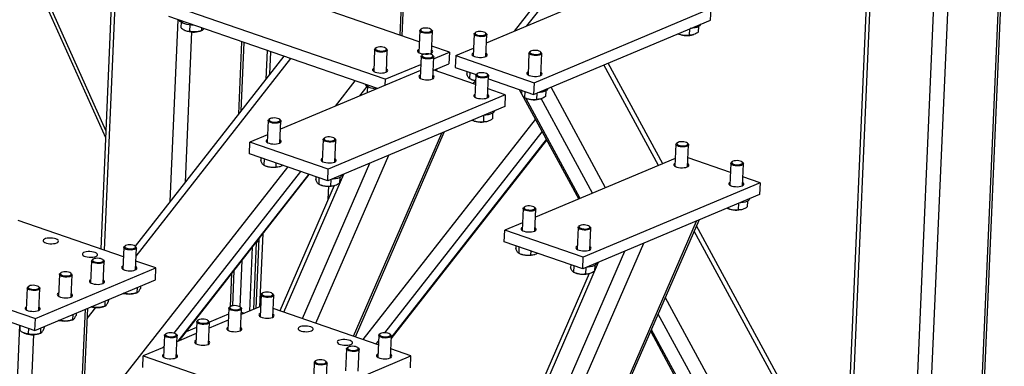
# Model space of a CAD drawing. Header units: millimetres. Extents: x 5 to 589, y 5 to 415.
# Tile 20 of 57: x 309 to 352, y 58 to 73. Entities that reach past the tile are written whole.
import ezdxf

# ---------------------------------------------------------------- set-up
doc = ezdxf.new("R2010")
doc.units = ezdxf.units.MM
doc.layers.add('TRAIT-FORT', color=4, linetype='Continuous', lineweight=25)

msp = doc.modelspace()

# ---------------------------------------------------------------- linework, layer by layer
at = {"layer": 'TRAIT-FORT', "color": 4, "linetype": 'Continuous', "lineweight": 25}
for p, q in [((313.343, 83.757), (312.454, 63.275)), ((312.619, 63.218), (313.509, 83.699)), ((325.565, 72.638), (325.953, 81.564)), ((325.66, 72.605), (326.051, 81.605)), ((307.922, 78.742), (312.665, 68.153)), ((312.679, 68.463), (308.05, 78.796)), ((346.137, 77.822), (345.127, 54.571)), ((345.292, 54.514), (346.302, 77.765)), ((334.207, 77.492), (330.552, 72.818)), ((331.111, 73.053), (334.503, 77.39)), ((350.202, 38.049), (351.917, 77.521)), ((350.303, 38.148), (352.015, 77.563)), ((348.039, 53.565), (349.049, 76.816)), ((347.949, 37.101), (349.656, 76.403)), ((326.399, 72.35), (318.792, 74.978)), ((329.342, 72.309), (335.464, 74.885)), ((324.909, 70.706), (315.467, 73.969)), ((331.432, 70.557), (339.177, 73.816)), ((339.154, 73.301), (339.177, 73.816)), ((324.571, 70.301), (315.444, 73.454)), ((315.5, 65.348), (315.846, 73.315)), ((331.41, 70.042), (339.154, 73.301)), ((315.974, 73.214), (315.963, 72.97)), ((316.149, 72.85), (316.166, 72.842)), ((316.351, 73.09), (316.338, 72.808)), ((316.873, 72.96), (316.868, 72.836)), ((326.483, 72.908), (326.446, 72.879)), ((326.953, 72.857), (326.919, 72.889)), ((338.233, 72.914), (338.221, 72.642)), ((338.626, 73.015), (338.616, 72.768)), ((316.162, 66.195), (316.448, 72.78)), ((316.805, 72.815), (316.875, 72.838)), ((326.42, 72.838), (326.379, 71.879)), ((326.934, 71.855), (326.975, 72.814)), ((328.803, 72.69), (328.761, 71.73)), ((328.865, 72.759), (328.828, 72.731)), ((329.336, 72.709), (329.302, 72.74)), ((329.316, 71.706), (329.358, 72.665)), ((337.734, 72.704), (337.766, 72.69)), ((338.406, 72.662), (338.423, 72.668)), ((318.504, 69.19), (318.641, 72.35)), ((318.606, 69.32), (318.736, 72.317)), ((324.449, 72.009), (324.407, 71.049)), ((324.511, 72.078), (324.475, 72.05)), ((324.982, 72.028), (324.948, 72.059)), ((327.725, 71.891), (326.947, 72.16)), ((327.998, 71.743), (328.776, 72.07)), ((320.479, 71.715), (313.967, 63.388)), ((314.004, 62.956), (320.774, 71.613)), ((319.743, 71.969), (319.688, 70.704)), ((319.866, 70.932), (319.909, 71.912)), ((324.962, 71.025), (325.004, 71.984)), ((326.479, 71.712), (326.438, 70.753)), ((326.542, 71.781), (326.505, 71.753)), ((327.012, 71.731), (326.978, 71.763)), ((326.993, 70.729), (327.034, 71.688)), ((327.03, 71.599), (327.725, 71.891)), ((327.725, 71.891), (327.703, 71.377)), ((327.998, 71.743), (327.976, 71.229)), ((327.998, 71.743), (331.432, 70.557)), ((331.206, 71.859), (331.165, 70.9)), ((331.269, 71.929), (331.232, 71.9)), ((331.739, 71.878), (331.705, 71.91)), ((331.72, 70.876), (331.761, 71.835)), ((324.909, 70.706), (326.464, 71.361)), ((327.047, 71.101), (327.703, 71.377)), ((327.153, 71.146), (327.15, 71.065)), ((327.976, 71.229), (328.896, 70.911)), ((336.878, 66.928), (334.487, 71.337)), ((337.063, 67.006), (334.672, 71.415)), ((326.452, 71.093), (320.33, 68.516)), ((324.909, 70.706), (324.898, 70.438)), ((328.865, 70.473), (327.009, 71.114)), ((328.484, 71.053), (328.479, 70.939)), ((328.618, 71.007), (328.606, 70.735)), ((328.607, 70.735), (328.674, 70.706)), ((328.883, 70.881), (328.841, 69.922)), ((328.945, 70.951), (328.908, 70.922)), ((329.416, 70.9), (329.382, 70.932)), ((329.396, 69.898), (329.438, 70.857)), ((329.432, 70.726), (331.41, 70.042)), ((322.731, 69.526), (323.599, 70.637)), ((323.805, 69.978), (324.128, 70.392)), ((324.129, 70.397), (324.118, 70.152)), ((328.861, 70.655), (328.749, 70.513)), ((330.165, 70.024), (329.413, 70.283)), ((331.432, 70.557), (331.41, 70.042)), ((334.561, 65.953), (332.17, 70.362)), ((330.165, 70.024), (322.42, 66.764)), ((324.118, 70.152), (324.156, 70.126)), ((330.165, 70.024), (330.143, 69.509)), ((330.778, 70.261), (333.383, 65.457)), ((330.887, 70.214), (330.881, 70.225)), ((330.887, 70.223), (330.882, 70.109)), ((331.022, 70.176), (331.01, 69.905)), ((331.01, 69.905), (331.078, 69.875)), ((333.451, 65.486), (331.069, 69.88)), ((331.544, 70.099), (331.533, 69.827)), ((331.717, 69.848), (331.734, 69.853)), ((333.991, 65.713), (331.743, 69.859)), ((331.938, 70.2), (331.927, 69.954)), ((330.143, 69.509), (322.398, 66.25)), ((329.221, 69.121), (329.209, 68.85)), ((329.615, 69.222), (329.604, 68.976)), ((319.791, 68.897), (319.749, 67.938)), ((319.853, 68.967), (319.817, 68.938)), ((320.324, 68.916), (320.29, 68.948)), ((320.304, 67.914), (320.346, 68.873)), ((323.948, 59.304), (331.49, 68.948)), ((328.723, 68.912), (328.755, 68.898)), ((329.394, 68.87), (329.411, 68.876)), ((319.764, 68.278), (318.987, 67.951)), ((322.257, 68.136), (322.22, 68.108)), ((322.728, 68.086), (322.693, 68.117)), ((323.528, 59.449), (327.385, 68.349)), ((323.606, 59.422), (327.495, 68.395)), ((324.899, 59.599), (331.785, 68.404)), ((318.964, 67.436), (318.987, 67.951)), ((322.42, 66.764), (318.987, 67.951)), ((322.195, 68.067), (322.153, 67.108)), ((322.708, 67.083), (322.75, 68.043)), ((325.174, 59.335), (331.982, 68.04)), ((325.176, 59.379), (331.968, 68.065)), ((337.639, 67.856), (337.597, 66.897)), ((337.701, 67.926), (337.664, 67.897)), ((338.172, 67.875), (338.138, 67.907)), ((338.152, 66.873), (338.194, 67.832)), ((322.398, 66.25), (318.964, 67.436)), ((319.472, 67.261), (319.467, 67.147)), ((321.881, 60.018), (325.068, 67.374)), ((340.025, 66.617), (338.169, 67.258)), ((311.654, 55.361), (320.643, 66.856)), ((319.606, 67.214), (319.595, 66.943)), ((319.595, 66.943), (319.663, 66.913)), ((320.125, 67.035), (320.117, 66.865)), ((320.302, 66.886), (320.319, 66.891)), ((321.293, 60.221), (324.242, 67.026)), ((337.612, 67.237), (331.49, 64.661)), ((340.042, 67.026), (340.001, 66.067)), ((340.105, 67.096), (340.068, 67.067)), ((340.576, 67.045), (340.541, 67.077)), ((340.556, 66.043), (340.598, 67.002)), ((315.672, 59.577), (321.21, 66.66)), ((315.848, 59.229), (321.564, 66.538)), ((315.897, 59.25), (321.589, 66.529)), ((320.478, 60.503), (323.095, 66.543)), ((321.876, 66.43), (321.871, 66.316)), ((322.01, 66.384), (321.998, 66.112)), ((322.398, 66.25), (322.42, 66.764)), ((322.926, 66.407), (322.916, 66.161)), ((341.324, 66.168), (340.573, 66.428)), ((322.676, 66.046), (320.3, 60.564)), ((321.998, 66.112), (322.066, 66.083)), ((322.416, 65.446), (322.441, 66.018)), ((322.533, 66.306), (322.521, 66.035)), ((322.705, 66.055), (322.723, 66.061)), ((341.324, 66.168), (333.58, 62.909)), ((341.324, 66.168), (341.302, 65.654)), ((341.302, 65.654), (333.558, 62.394)), ((331.013, 65.111), (330.976, 65.083)), ((331.484, 65.061), (331.449, 65.092)), ((340.381, 65.266), (340.369, 64.994)), ((340.774, 65.367), (340.764, 65.12)), ((330.951, 65.042), (330.909, 64.082)), ((331.464, 64.058), (331.506, 65.017)), ((339.882, 65.056), (339.914, 65.042)), ((340.553, 65.014), (340.571, 65.02)), ((313.447, 62.932), (308.845, 64.522)), ((322.723, 27.775), (338.654, 64.539)), ((322.733, 28.005), (338.545, 64.493)), ((330.924, 64.422), (330.146, 64.095)), ((333.417, 64.281), (333.38, 64.252)), ((333.887, 64.23), (333.853, 64.262)), ((346.333, 49.91), (338.541, 64.279)), ((319.423, 60.734), (319.562, 63.937)), ((330.124, 63.581), (330.146, 64.095)), ((333.58, 62.909), (330.146, 64.095)), ((333.354, 64.211), (333.312, 63.252)), ((333.867, 63.228), (333.909, 64.187)), ((346.46, 49.257), (338.441, 64.046)), ((313.527, 63.41), (313.491, 63.382)), ((313.998, 63.359), (313.964, 63.391)), ((319.267, 63.559), (319.139, 60.614)), ((319.384, 63.709), (319.252, 60.662)), ((319.267, 63.559), (319.38, 63.607)), ((322.944, 32.864), (336.228, 63.518)), ((333.558, 62.394), (330.124, 63.581)), ((330.632, 63.405), (330.627, 63.291)), ((313.465, 63.34), (313.423, 62.381)), ((313.978, 62.357), (314.02, 63.316)), ((318.98, 60.547), (319.101, 63.348)), ((322.873, 34.258), (335.402, 63.17)), ((330.766, 63.359), (330.754, 63.087)), ((330.754, 63.087), (330.822, 63.058)), ((331.284, 63.18), (331.277, 63.01)), ((331.461, 63.03), (331.479, 63.036)), ((312.057, 62.748), (312.015, 61.789)), ((312.119, 62.818), (312.083, 62.789)), ((312.59, 62.767), (312.556, 62.799)), ((312.57, 61.765), (312.612, 62.724)), ((314.876, 62.438), (313.995, 62.742)), ((318.64, 62.758), (318.552, 60.733)), ((322.079, 34.589), (334.255, 62.688)), ((333.035, 62.575), (333.03, 62.461)), ((333.17, 62.528), (333.158, 62.257)), ((333.558, 62.394), (333.58, 62.909)), ((334.086, 62.552), (334.075, 62.306)), ((303.157, 62.44), (309.595, 60.216)), ((309.595, 60.216), (314.876, 62.438)), ((310.649, 62.155), (310.607, 61.196)), ((310.711, 62.225), (310.674, 62.196)), ((311.182, 62.174), (311.148, 62.206)), ((311.162, 61.172), (311.204, 62.131)), ((314.853, 61.924), (314.876, 62.438)), ((318.137, 60.748), (318.2, 62.195)), ((318.235, 60.779), (318.302, 62.326)), ((333.836, 62.191), (322.101, 35.112)), ((333.158, 62.257), (333.226, 62.228)), ((333.692, 62.451), (333.68, 62.179)), ((333.865, 62.2), (333.882, 62.205)), ((303.135, 61.926), (309.573, 59.701)), ((309.573, 59.701), (314.853, 61.924)), ((314.198, 61.648), (314.193, 61.541)), ((309.241, 61.563), (309.199, 60.604)), ((309.303, 61.632), (309.266, 61.604)), ((309.774, 61.582), (309.74, 61.613)), ((309.754, 60.579), (309.796, 61.539)), ((313.509, 61.322), (313.44, 61.329)), ((313.511, 61.359), (313.509, 61.322)), ((313.976, 61.329), (314.046, 61.352)), ((314.049, 61.585), (314.039, 61.35)), ((319.474, 61.264), (319.432, 60.305)), ((319.536, 61.334), (319.5, 61.305)), ((320.007, 61.283), (319.973, 61.315)), ((319.987, 60.281), (320.029, 61.24)), ((312.641, 60.993), (312.631, 60.757)), ((312.79, 61.055), (312.785, 60.948)), ((346.249, 44.398), (337.177, 61.129)), ((310.072, 21.16), (311.787, 60.633)), ((310.173, 21.26), (311.885, 60.674)), ((311.233, 60.4), (311.223, 60.165)), ((311.382, 60.463), (311.377, 60.355)), ((311.865, 60.22), (312.241, 60.7)), ((312.101, 60.729), (312.032, 60.736)), ((312.103, 60.766), (312.101, 60.729)), ((312.568, 60.736), (312.638, 60.76)), ((318.055, 60.418), (317.212, 60.063)), ((318.066, 60.672), (318.024, 59.713)), ((318.128, 60.741), (318.092, 60.713)), ((318.599, 60.691), (318.565, 60.723)), ((318.579, 59.689), (318.621, 60.648)), ((319.452, 60.746), (318.61, 60.391)), ((318.745, 60.448), (318.614, 60.493)), ((324.607, 59.076), (320.004, 60.666)), ((345.875, 43.797), (336.865, 60.411)), ((307.194, 20.212), (308.919, 59.927)), ((308.919, 59.927), (308.91, 59.707)), ((309.573, 59.701), (309.595, 60.216)), ((310.693, 60.137), (310.624, 60.144)), ((310.695, 60.174), (310.693, 60.137)), ((311.16, 60.144), (311.23, 60.167)), ((316.658, 60.079), (316.616, 59.12)), ((316.72, 60.149), (316.683, 60.12)), ((317.191, 60.098), (317.157, 60.13)), ((317.171, 59.096), (317.213, 60.055)), ((318.043, 60.153), (317.202, 59.799)), ((307.819, 20.212), (309.526, 59.515)), ((309.096, 59.586), (309.112, 59.579)), ((309.296, 59.797), (309.285, 59.544)), ((309.752, 59.551), (309.822, 59.575)), ((309.825, 59.807), (309.815, 59.572)), ((309.974, 59.87), (309.969, 59.763)), ((315.25, 59.487), (315.208, 58.528)), ((315.312, 59.556), (315.275, 59.528)), ((315.783, 59.506), (315.749, 59.537)), ((316.635, 59.56), (315.794, 59.206)), ((316.647, 59.825), (316.2, 59.637)), ((324.687, 59.555), (324.65, 59.526)), ((325.158, 59.504), (325.124, 59.536)), ((336.534, 59.646), (344.875, 44.264)), ((345.059, 44.079), (336.571, 59.732)), ((315.763, 58.503), (315.805, 59.463)), ((315.929, 59.263), (315.912, 59.269)), ((324.515, 59.108), (324.614, 59.233)), ((324.625, 59.485), (324.583, 58.526)), ((325.138, 58.502), (325.18, 59.461)), ((315.227, 58.968), (314.317, 58.585)), ((315.179, 58.948), (315.229, 59.011)), ((323.217, 58.892), (323.175, 57.933)), ((323.279, 58.962), (323.242, 58.933)), ((323.75, 58.911), (323.715, 58.943)), ((323.73, 57.909), (323.772, 58.868)), ((326.035, 58.583), (325.155, 58.887)), ((314.294, 58.07), (314.317, 58.585)), ((314.317, 58.585), (320.755, 56.36)), ((320.755, 56.36), (326.035, 58.583)), ((321.808, 58.3), (321.767, 57.341)), ((321.871, 58.369), (321.834, 58.341)), ((322.342, 58.319), (322.307, 58.35)), ((322.322, 57.317), (322.364, 58.276)), ((326.013, 58.068), (326.035, 58.583))]:
    msp.add_line(p, q, dxfattribs=at)
at = {"layer": 'TRAIT-FORT', "color": 4, "linetype": 'Continuous', "lineweight": 25, "flags": 128}
for points in [[(316.329, 73.094), (316.228, 73.113), (316.135, 73.138), (316.054, 73.169), (315.988, 73.204), (315.939, 73.243), (315.908, 73.283), (315.902, 73.296)], [(316.538, 73.076), (316.436, 73.081), (316.329, 73.094)], [(326.497, 72.762), (326.453, 72.786), (326.427, 72.814), (326.421, 72.843), (326.436, 72.87), (326.446, 72.879)], [(326.526, 72.807), (326.583, 72.788), (326.649, 72.776), (326.72, 72.772), (326.789, 72.776), (326.85, 72.787), (326.898, 72.805), (326.928, 72.828), (326.938, 72.854), (326.927, 72.881), (326.895, 72.906), (326.846, 72.927), (326.784, 72.943), (326.714, 72.951), (326.644, 72.951), (326.578, 72.944), (326.522, 72.929), (326.483, 72.908), (326.463, 72.883), (326.464, 72.857), (326.486, 72.83), (326.526, 72.807)], [(326.953, 72.857), (326.959, 72.852), (326.975, 72.824), (326.97, 72.796), (326.945, 72.77), (326.902, 72.748), (326.844, 72.732), (326.775, 72.723), (326.7, 72.722), (326.625, 72.728), (326.556, 72.742), (326.497, 72.762)], [(338.716, 73.117), (338.705, 73.086), (338.673, 73.047), (338.623, 73.013), (338.556, 72.982), (338.476, 72.958), (338.383, 72.939), (338.281, 72.928), (338.264, 72.927)], [(329.336, 72.709), (329.355, 72.682), (329.355, 72.654), (329.336, 72.627), (329.297, 72.604), (329.242, 72.587), (329.175, 72.576), (329.102, 72.573), (329.026, 72.577), (328.955, 72.589), (328.893, 72.608), (328.844, 72.631), (328.814, 72.658), (328.803, 72.687), (328.812, 72.715), (328.828, 72.731)], [(328.917, 72.785), (328.874, 72.765), (328.848, 72.741), (328.844, 72.715), (328.861, 72.688), (328.897, 72.664), (328.95, 72.644), (329.014, 72.63), (329.085, 72.624), (329.155, 72.625), (329.219, 72.635), (329.27, 72.651), (329.305, 72.673), (329.32, 72.699), (329.314, 72.726), (329.287, 72.752), (329.242, 72.774), (329.183, 72.791), (329.114, 72.801), (329.043, 72.803), (328.976, 72.798), (328.917, 72.785)], [(324.525, 71.932), (324.481, 71.957), (324.455, 71.985), (324.449, 72.013), (324.464, 72.04), (324.475, 72.05)], [(324.555, 71.977), (324.611, 71.959), (324.678, 71.947), (324.749, 71.942), (324.818, 71.946), (324.879, 71.957), (324.927, 71.976), (324.957, 71.999), (324.967, 72.025), (324.955, 72.052), (324.924, 72.077), (324.875, 72.098), (324.813, 72.113), (324.743, 72.122), (324.672, 72.122), (324.606, 72.114), (324.551, 72.099), (324.512, 72.079), (324.492, 72.054), (324.493, 72.027), (324.514, 72.001), (324.555, 71.977)], [(324.982, 72.028), (324.987, 72.023), (325.003, 71.994), (324.999, 71.966), (324.974, 71.94), (324.931, 71.918), (324.873, 71.902), (324.804, 71.893), (324.729, 71.892), (324.654, 71.899), (324.584, 71.912), (324.525, 71.932)], [(326.385, 72.017), (326.349, 71.993), (326.329, 71.964), (326.329, 71.932), (326.35, 71.901), (326.391, 71.872), (326.448, 71.847)], [(326.448, 71.847), (326.519, 71.828), (326.598, 71.815), (326.682, 71.81), (326.763, 71.813), (326.839, 71.824), (326.903, 71.842), (326.952, 71.865), (326.982, 71.893), (326.992, 71.924), (326.981, 71.956), (326.95, 71.986), (326.94, 71.993)], [(326.948, 71.617), (326.887, 71.603), (326.816, 71.596), (326.74, 71.596), (326.666, 71.605), (326.599, 71.62), (326.543, 71.641), (326.503, 71.667), (326.482, 71.695), (326.482, 71.723), (326.501, 71.75), (326.505, 71.753)], [(326.923, 71.665), (326.967, 71.684), (326.992, 71.708), (326.996, 71.735), (326.98, 71.761), (326.943, 71.786), (326.89, 71.806), (326.826, 71.819), (326.756, 71.826), (326.685, 71.824), (326.622, 71.814), (326.57, 71.798), (326.535, 71.776), (326.52, 71.75), (326.526, 71.723), (326.553, 71.698), (326.598, 71.675), (326.657, 71.658), (326.726, 71.648), (326.797, 71.646), (326.865, 71.651), (326.923, 71.665)], [(327.012, 71.731), (327.023, 71.719), (327.034, 71.69), (327.025, 71.662), (326.995, 71.637), (326.948, 71.617)], [(328.767, 71.869), (328.74, 71.851), (328.714, 71.823), (328.709, 71.791), (328.725, 71.76), (328.761, 71.73), (328.815, 71.704), (328.882, 71.683), (328.96, 71.669), (329.043, 71.662), (329.126, 71.663), (329.203, 71.672), (329.271, 71.688), (329.323, 71.71), (329.359, 71.737), (329.374, 71.768), (329.368, 71.799), (329.342, 71.83), (329.322, 71.844)], [(331.739, 71.878), (331.758, 71.852), (331.759, 71.824), (331.739, 71.797), (331.701, 71.774), (331.646, 71.756), (331.579, 71.746), (331.505, 71.742), (331.43, 71.747), (331.358, 71.759), (331.296, 71.777), (331.248, 71.801), (331.217, 71.828), (331.206, 71.857), (331.216, 71.884), (331.232, 71.9)], [(331.321, 71.954), (331.277, 71.935), (331.252, 71.911), (331.248, 71.884), (331.264, 71.858), (331.301, 71.833), (331.353, 71.813), (331.418, 71.8), (331.488, 71.793), (331.558, 71.795), (331.622, 71.804), (331.674, 71.821), (331.709, 71.843), (331.724, 71.869), (331.717, 71.895), (331.691, 71.921), (331.646, 71.944), (331.586, 71.961), (331.518, 71.971), (331.447, 71.973), (331.379, 71.967), (331.321, 71.954)], [(324.413, 71.188), (324.378, 71.164), (324.357, 71.134), (324.358, 71.103), (324.379, 71.071), (324.419, 71.042), (324.477, 71.018)], [(324.477, 71.018), (324.547, 70.998), (324.627, 70.986), (324.71, 70.981), (324.792, 70.984), (324.868, 70.994), (324.932, 71.012), (324.98, 71.036), (325.011, 71.064), (325.021, 71.095), (325.01, 71.126), (324.979, 71.156), (324.968, 71.163)], [(326.444, 70.891), (326.436, 70.887), (326.401, 70.86), (326.386, 70.829), (326.391, 70.798), (326.417, 70.767), (326.462, 70.739), (326.524, 70.715), (326.597, 70.698), (326.678, 70.687), (326.761, 70.684), (326.842, 70.689), (326.915, 70.701), (326.976, 70.721)], [(326.976, 70.721), (327.02, 70.746), (327.046, 70.775), (327.05, 70.806), (327.034, 70.837), (326.999, 70.867)], [(329.352, 70.787), (329.29, 70.772), (329.219, 70.765), (329.144, 70.766), (329.07, 70.774), (329.002, 70.789), (328.947, 70.811), (328.907, 70.836), (328.886, 70.864), (328.885, 70.893), (328.905, 70.92), (328.908, 70.922)], [(329.326, 70.834), (329.37, 70.854), (329.395, 70.878), (329.4, 70.904), (329.383, 70.931), (329.347, 70.955), (329.294, 70.975), (329.23, 70.989), (329.159, 70.995), (329.089, 70.993), (329.025, 70.984), (328.974, 70.967), (328.939, 70.945), (328.924, 70.92), (328.93, 70.893), (328.957, 70.867), (329.002, 70.845), (329.061, 70.828), (329.129, 70.818), (329.2, 70.815), (329.268, 70.821), (329.326, 70.834)], [(329.416, 70.9), (329.427, 70.888), (329.438, 70.86), (329.428, 70.832), (329.399, 70.807), (329.352, 70.787)], [(331.171, 71.038), (331.143, 71.021), (331.118, 70.992), (331.113, 70.961), (331.129, 70.93), (331.165, 70.9), (331.218, 70.874), (331.286, 70.853), (331.364, 70.839), (331.447, 70.832), (331.529, 70.833), (331.607, 70.842), (331.674, 70.858), (331.727, 70.88), (331.762, 70.907), (331.778, 70.937), (331.772, 70.969), (331.746, 71), (331.726, 71.014)], [(324.506, 70.273), (324.484, 70.276), (324.383, 70.295), (324.29, 70.321), (324.209, 70.351), (324.143, 70.387), (324.094, 70.425), (324.063, 70.466), (324.057, 70.479)], [(332.028, 70.302), (332.016, 70.271), (331.985, 70.233), (331.935, 70.198), (331.868, 70.168), (331.787, 70.143), (331.694, 70.125), (331.593, 70.113), (331.575, 70.112)], [(328.847, 70.06), (328.84, 70.056), (328.805, 70.029), (328.789, 69.999), (328.795, 69.967), (328.821, 69.937), (328.866, 69.909), (328.927, 69.885), (329, 69.867), (329.081, 69.857), (329.165, 69.854), (329.246, 69.858), (329.319, 69.871), (329.379, 69.89)], [(329.379, 69.89), (329.424, 69.915), (329.449, 69.944), (329.454, 69.975), (329.438, 70.007), (329.402, 70.036)], [(320.234, 68.85), (320.278, 68.869), (320.303, 68.893), (320.308, 68.92), (320.291, 68.947), (320.255, 68.971), (320.202, 68.991), (320.138, 69.005), (320.067, 69.011), (319.997, 69.009), (319.933, 69), (319.882, 68.983), (319.847, 68.961), (319.832, 68.936), (319.838, 68.909), (319.865, 68.883), (319.91, 68.861), (319.969, 68.844), (320.037, 68.833), (320.108, 68.831), (320.176, 68.837), (320.234, 68.85)], [(329.679, 69.274), (329.638, 69.237), (329.58, 69.204), (329.506, 69.177), (329.419, 69.155), (329.321, 69.14), (329.252, 69.134)], [(329.704, 69.325), (329.702, 69.313), (329.679, 69.274)], [(320.26, 68.802), (320.198, 68.788), (320.127, 68.781), (320.052, 68.782), (319.978, 68.79), (319.91, 68.805), (319.855, 68.826), (319.815, 68.852), (319.794, 68.88), (319.793, 68.909), (319.813, 68.935), (319.817, 68.938)], [(320.324, 68.916), (320.335, 68.904), (320.346, 68.876), (320.336, 68.848), (320.307, 68.823), (320.26, 68.802)], [(322.663, 67.972), (322.602, 67.958), (322.531, 67.95), (322.456, 67.951), (322.381, 67.959), (322.314, 67.975), (322.258, 67.996), (322.218, 68.022), (322.197, 68.05), (322.197, 68.078), (322.217, 68.105), (322.22, 68.108)], [(322.638, 68.019), (322.682, 68.039), (322.707, 68.063), (322.711, 68.09), (322.695, 68.116), (322.658, 68.14), (322.606, 68.16), (322.541, 68.174), (322.471, 68.18), (322.401, 68.179), (322.337, 68.169), (322.285, 68.153), (322.25, 68.131), (322.235, 68.105), (322.242, 68.078), (322.268, 68.053), (322.313, 68.03), (322.373, 68.013), (322.441, 68.003), (322.512, 68.001), (322.58, 68.006), (322.638, 68.019)], [(319.755, 68.076), (319.748, 68.072), (319.713, 68.045), (319.697, 68.015), (319.703, 67.983), (319.729, 67.952), (319.774, 67.924), (319.835, 67.901), (319.909, 67.883), (319.989, 67.872), (320.073, 67.869), (320.154, 67.874), (320.227, 67.887), (320.287, 67.906)], [(320.287, 67.906), (320.332, 67.931), (320.357, 67.96), (320.362, 67.991), (320.346, 68.022), (320.31, 68.052)], [(322.728, 68.086), (322.739, 68.074), (322.75, 68.045), (322.74, 68.017), (322.71, 67.992), (322.663, 67.972)], [(338.108, 67.762), (338.046, 67.747), (337.975, 67.74), (337.9, 67.741), (337.826, 67.749), (337.758, 67.764), (337.703, 67.786), (337.663, 67.811), (337.642, 67.839), (337.641, 67.868), (337.661, 67.894), (337.664, 67.897)], [(338.082, 67.809), (338.126, 67.829), (338.151, 67.853), (338.156, 67.879), (338.139, 67.906), (338.103, 67.93), (338.05, 67.95), (337.986, 67.964), (337.915, 67.97), (337.845, 67.968), (337.781, 67.959), (337.73, 67.942), (337.695, 67.92), (337.68, 67.895), (337.686, 67.868), (337.713, 67.842), (337.758, 67.82), (337.817, 67.803), (337.885, 67.793), (337.956, 67.79), (338.024, 67.796), (338.082, 67.809)], [(338.172, 67.875), (338.183, 67.863), (338.194, 67.835), (338.184, 67.807), (338.155, 67.782), (338.108, 67.762)], [(322.159, 67.246), (322.151, 67.242), (322.116, 67.215), (322.101, 67.184), (322.106, 67.153), (322.133, 67.122), (322.178, 67.094), (322.239, 67.07), (322.312, 67.052), (322.393, 67.042), (322.477, 67.039), (322.557, 67.044), (322.63, 67.056), (322.691, 67.076)], [(322.691, 67.076), (322.735, 67.1), (322.761, 67.129), (322.766, 67.161), (322.75, 67.192), (322.714, 67.222)], [(337.603, 67.035), (337.596, 67.031), (337.561, 67.004), (337.545, 66.974), (337.551, 66.942), (337.577, 66.912), (337.622, 66.884), (337.683, 66.86), (337.756, 66.842), (337.837, 66.831), (337.921, 66.828), (338.002, 66.833), (338.075, 66.846), (338.135, 66.865)], [(338.135, 66.865), (338.18, 66.89), (338.205, 66.919), (338.21, 66.95), (338.194, 66.982), (338.158, 67.011)], [(340.511, 66.931), (340.45, 66.917), (340.379, 66.91), (340.304, 66.91), (340.229, 66.919), (340.162, 66.934), (340.106, 66.955), (340.066, 66.981), (340.045, 67.009), (340.045, 67.037), (340.064, 67.064), (340.068, 67.067)], [(340.486, 66.979), (340.53, 66.998), (340.555, 67.022), (340.559, 67.049), (340.543, 67.075), (340.506, 67.1), (340.454, 67.12), (340.389, 67.133), (340.319, 67.14), (340.248, 67.138), (340.185, 67.128), (340.133, 67.112), (340.098, 67.09), (340.083, 67.064), (340.09, 67.037), (340.116, 67.012), (340.161, 66.989), (340.221, 66.972), (340.289, 66.962), (340.36, 66.96), (340.428, 66.966), (340.486, 66.979)], [(340.576, 67.045), (340.587, 67.033), (340.598, 67.004), (340.588, 66.977), (340.558, 66.952), (340.511, 66.931)], [(322.991, 66.459), (322.95, 66.422), (322.892, 66.39), (322.818, 66.362), (322.73, 66.341), (322.633, 66.326), (322.564, 66.32)], [(323.016, 66.51), (323.013, 66.498), (322.991, 66.459)], [(340.007, 66.205), (339.999, 66.201), (339.964, 66.174), (339.949, 66.143), (339.954, 66.112), (339.981, 66.081), (340.026, 66.053), (340.087, 66.029), (340.16, 66.012), (340.241, 66.001), (340.324, 65.998), (340.405, 66.003), (340.478, 66.015), (340.539, 66.035)], [(340.539, 66.035), (340.583, 66.06), (340.609, 66.089), (340.614, 66.12), (340.598, 66.151), (340.562, 66.181)], [(331.394, 64.994), (331.438, 65.014), (331.463, 65.038), (331.467, 65.064), (331.451, 65.091), (331.414, 65.115), (331.362, 65.135), (331.297, 65.149), (331.227, 65.155), (331.156, 65.154), (331.093, 65.144), (331.041, 65.128), (331.006, 65.106), (330.991, 65.08), (330.998, 65.053), (331.024, 65.027), (331.069, 65.005), (331.129, 64.988), (331.197, 64.978), (331.268, 64.976), (331.336, 64.981), (331.394, 64.994)], [(340.839, 65.418), (340.798, 65.381), (340.74, 65.349), (340.666, 65.321), (340.578, 65.3), (340.481, 65.285), (340.412, 65.279)], [(340.864, 65.469), (340.861, 65.458), (340.839, 65.418)], [(331.419, 64.947), (331.358, 64.932), (331.287, 64.925), (331.212, 64.926), (331.137, 64.934), (331.07, 64.95), (331.014, 64.971), (330.974, 64.997), (330.953, 65.025), (330.953, 65.053), (330.972, 65.08), (330.976, 65.083)], [(331.484, 65.061), (331.495, 65.049), (331.506, 65.02), (331.496, 64.992), (331.466, 64.967), (331.419, 64.947)], [(333.823, 64.116), (333.761, 64.102), (333.69, 64.095), (333.615, 64.096), (333.541, 64.104), (333.474, 64.119), (333.418, 64.141), (333.378, 64.166), (333.357, 64.194), (333.356, 64.223), (333.376, 64.249), (333.38, 64.252)], [(333.798, 64.164), (333.841, 64.183), (333.867, 64.208), (333.871, 64.234), (333.854, 64.261), (333.818, 64.285), (333.765, 64.305), (333.701, 64.319), (333.63, 64.325), (333.56, 64.323), (333.496, 64.314), (333.445, 64.297), (333.41, 64.275), (333.395, 64.25), (333.401, 64.223), (333.428, 64.197), (333.473, 64.175), (333.532, 64.158), (333.6, 64.147), (333.672, 64.145), (333.739, 64.151), (333.798, 64.164)], [(333.887, 64.23), (333.898, 64.218), (333.909, 64.19), (333.9, 64.162), (333.87, 64.137), (333.823, 64.116)], [(330.915, 64.221), (330.907, 64.217), (330.872, 64.189), (330.857, 64.159), (330.862, 64.128), (330.889, 64.097), (330.934, 64.069), (330.995, 64.045), (331.068, 64.027), (331.149, 64.017), (331.233, 64.014), (331.313, 64.019), (331.386, 64.031), (331.447, 64.05)], [(331.447, 64.05), (331.491, 64.075), (331.517, 64.104), (331.522, 64.135), (331.506, 64.167), (331.47, 64.196)], [(310.528, 63.536), (310.572, 63.561), (310.598, 63.589), (310.603, 63.621), (310.587, 63.652), (310.551, 63.682), (310.497, 63.708), (310.429, 63.729), (310.352, 63.743), (310.269, 63.75), (310.186, 63.749), (310.109, 63.74), (310.041, 63.724), (309.988, 63.702), (309.953, 63.675), (309.938, 63.644), (309.943, 63.613), (309.969, 63.582), (310.014, 63.554), (310.076, 63.53), (310.149, 63.513), (310.23, 63.502), (310.313, 63.499), (310.394, 63.504), (310.467, 63.516), (310.528, 63.536)], [(313.998, 63.359), (314.014, 63.34), (314.02, 63.312), (314.005, 63.285), (313.971, 63.26), (313.92, 63.241), (313.855, 63.229), (313.783, 63.224), (313.707, 63.226), (313.634, 63.236), (313.569, 63.253), (313.517, 63.276), (313.482, 63.302), (313.466, 63.331), (313.47, 63.359), (313.491, 63.382)], [(313.917, 63.42), (313.861, 63.438), (313.794, 63.45), (313.723, 63.455), (313.654, 63.451), (313.593, 63.439), (313.545, 63.421), (313.515, 63.398), (313.505, 63.372), (313.517, 63.345), (313.549, 63.32), (313.598, 63.299), (313.66, 63.284), (313.729, 63.275), (313.8, 63.275), (313.866, 63.283), (313.921, 63.298), (313.96, 63.318), (313.981, 63.343), (313.98, 63.37), (313.958, 63.396), (313.917, 63.42)], [(333.318, 63.39), (333.311, 63.386), (333.276, 63.359), (333.26, 63.329), (333.266, 63.297), (333.292, 63.266), (333.337, 63.238), (333.398, 63.215), (333.472, 63.197), (333.553, 63.186), (333.636, 63.183), (333.717, 63.188), (333.79, 63.201), (333.85, 63.22)], [(333.85, 63.22), (333.895, 63.245), (333.92, 63.274), (333.925, 63.305), (333.909, 63.336), (333.873, 63.366)], [(312.245, 62.942), (312.289, 62.967), (312.314, 62.996), (312.319, 63.027), (312.303, 63.059), (312.268, 63.088), (312.214, 63.115), (312.146, 63.135), (312.069, 63.15), (311.986, 63.157), (311.903, 63.156), (311.825, 63.147), (311.758, 63.131), (311.705, 63.109), (311.67, 63.081), (311.655, 63.051), (311.66, 63.02), (311.686, 62.989), (311.731, 62.961), (311.792, 62.937), (311.866, 62.919), (311.947, 62.909), (312.03, 62.906), (312.111, 62.911), (312.184, 62.923), (312.245, 62.942)], [(312.59, 62.767), (312.606, 62.748), (312.612, 62.719), (312.597, 62.692), (312.563, 62.668), (312.512, 62.649), (312.447, 62.636), (312.375, 62.631), (312.299, 62.634), (312.226, 62.644), (312.161, 62.661), (312.109, 62.683), (312.074, 62.71), (312.058, 62.738), (312.062, 62.766), (312.083, 62.789)], [(312.509, 62.827), (312.453, 62.846), (312.386, 62.858), (312.315, 62.862), (312.246, 62.858), (312.185, 62.847), (312.137, 62.829), (312.107, 62.806), (312.097, 62.78), (312.109, 62.753), (312.14, 62.728), (312.19, 62.706), (312.252, 62.691), (312.321, 62.683), (312.392, 62.683), (312.458, 62.69), (312.513, 62.705), (312.552, 62.726), (312.573, 62.751), (312.572, 62.777), (312.55, 62.804), (312.509, 62.827)], [(313.429, 62.519), (313.422, 62.515), (313.387, 62.488), (313.371, 62.458), (313.377, 62.427), (313.403, 62.396), (313.448, 62.368), (313.509, 62.344), (313.583, 62.326), (313.664, 62.316), (313.747, 62.313), (313.828, 62.318), (313.901, 62.33), (313.961, 62.349)], [(334.151, 62.603), (334.11, 62.567), (334.051, 62.534), (333.977, 62.507), (333.89, 62.485), (333.792, 62.47), (333.723, 62.464)], [(334.176, 62.654), (334.173, 62.643), (334.151, 62.603)], [(311.182, 62.174), (311.198, 62.155), (311.203, 62.127), (311.189, 62.099), (311.155, 62.075), (311.103, 62.056), (311.039, 62.044), (310.967, 62.039), (310.891, 62.041), (310.818, 62.051), (310.753, 62.068), (310.701, 62.091), (310.666, 62.117), (310.65, 62.146), (310.654, 62.174), (310.674, 62.196)], [(311.101, 62.235), (311.045, 62.253), (310.978, 62.265), (310.907, 62.269), (310.838, 62.266), (310.777, 62.254), (310.729, 62.236), (310.699, 62.213), (310.689, 62.187), (310.701, 62.16), (310.732, 62.135), (310.781, 62.114), (310.843, 62.099), (310.913, 62.09), (310.984, 62.09), (311.05, 62.098), (311.105, 62.112), (311.144, 62.133), (311.164, 62.158), (311.164, 62.185), (311.142, 62.211), (311.101, 62.235)], [(313.961, 62.349), (314.006, 62.374), (314.031, 62.403), (314.036, 62.434), (314.02, 62.466), (313.984, 62.495)], [(309.693, 61.642), (309.637, 61.661), (309.57, 61.672), (309.499, 61.677), (309.43, 61.673), (309.369, 61.662), (309.321, 61.644), (309.291, 61.621), (309.281, 61.595), (309.293, 61.568), (309.324, 61.543), (309.373, 61.521), (309.435, 61.506), (309.505, 61.498), (309.576, 61.497), (309.642, 61.505), (309.697, 61.52), (309.736, 61.541), (309.756, 61.566), (309.755, 61.592), (309.734, 61.619), (309.693, 61.642)], [(312.021, 61.927), (312.014, 61.923), (311.979, 61.896), (311.963, 61.865), (311.969, 61.834), (311.995, 61.803), (312.04, 61.775), (312.101, 61.751), (312.175, 61.734), (312.256, 61.723), (312.339, 61.72), (312.42, 61.725), (312.493, 61.737), (312.553, 61.757)], [(312.553, 61.757), (312.598, 61.782), (312.623, 61.811), (312.628, 61.842), (312.612, 61.873), (312.576, 61.903)], [(309.774, 61.582), (309.79, 61.563), (309.795, 61.534), (309.781, 61.507), (309.747, 61.483), (309.695, 61.464), (309.631, 61.451), (309.559, 61.446), (309.483, 61.449), (309.41, 61.459), (309.345, 61.476), (309.293, 61.498), (309.258, 61.525), (309.242, 61.553), (309.246, 61.581), (309.266, 61.604)], [(310.613, 61.334), (310.606, 61.33), (310.571, 61.303), (310.555, 61.273), (310.561, 61.241), (310.587, 61.211), (310.632, 61.183), (310.693, 61.159), (310.766, 61.141), (310.847, 61.13), (310.931, 61.127), (311.012, 61.132), (311.085, 61.145), (311.145, 61.164)], [(311.145, 61.164), (311.19, 61.189), (311.215, 61.218), (311.22, 61.249), (311.204, 61.281), (311.168, 61.31)], [(320.007, 61.283), (320.023, 61.264), (320.029, 61.236), (320.014, 61.208), (319.98, 61.184), (319.929, 61.165), (319.864, 61.153), (319.792, 61.148), (319.716, 61.15), (319.643, 61.16), (319.578, 61.177), (319.526, 61.2), (319.491, 61.226), (319.475, 61.255), (319.479, 61.283), (319.5, 61.305)], [(319.926, 61.344), (319.87, 61.362), (319.803, 61.374), (319.732, 61.378), (319.663, 61.375), (319.602, 61.363), (319.554, 61.345), (319.524, 61.322), (319.514, 61.296), (319.526, 61.269), (319.558, 61.244), (319.607, 61.223), (319.669, 61.208), (319.738, 61.199), (319.809, 61.199), (319.875, 61.207), (319.93, 61.222), (319.969, 61.242), (319.99, 61.267), (319.989, 61.294), (319.967, 61.32), (319.926, 61.344)], [(318.518, 60.751), (318.462, 60.77), (318.395, 60.782), (318.324, 60.786), (318.255, 60.782), (318.194, 60.771), (318.146, 60.753), (318.116, 60.73), (318.106, 60.704), (318.118, 60.677), (318.149, 60.652), (318.199, 60.63), (318.261, 60.615), (318.33, 60.607), (318.401, 60.606), (318.467, 60.614), (318.522, 60.629), (318.561, 60.65), (318.582, 60.675), (318.581, 60.701), (318.559, 60.728), (318.518, 60.751)], [(309.205, 60.742), (309.198, 60.738), (309.162, 60.711), (309.147, 60.68), (309.153, 60.649), (309.179, 60.618), (309.224, 60.59), (309.285, 60.566), (309.358, 60.549), (309.439, 60.538), (309.523, 60.535), (309.604, 60.54), (309.677, 60.552), (309.737, 60.572)], [(309.737, 60.572), (309.782, 60.597), (309.807, 60.625), (309.812, 60.657), (309.796, 60.688), (309.76, 60.718)], [(318.599, 60.691), (318.615, 60.672), (318.621, 60.643), (318.606, 60.616), (318.572, 60.592), (318.521, 60.573), (318.456, 60.56), (318.384, 60.555), (318.308, 60.558), (318.235, 60.568), (318.17, 60.585), (318.118, 60.607), (318.083, 60.634), (318.067, 60.662), (318.071, 60.69), (318.092, 60.713)], [(319.438, 60.443), (319.431, 60.439), (319.396, 60.412), (319.38, 60.382), (319.386, 60.35), (319.412, 60.32), (319.457, 60.292), (319.518, 60.268), (319.592, 60.25), (319.673, 60.24), (319.756, 60.237), (319.837, 60.241), (319.91, 60.254), (319.97, 60.273)], [(319.97, 60.273), (320.015, 60.298), (320.04, 60.327), (320.045, 60.358), (320.029, 60.39), (319.993, 60.419)], [(317.191, 60.098), (317.207, 60.079), (317.212, 60.051), (317.198, 60.023), (317.164, 59.999), (317.112, 59.98), (317.048, 59.968), (316.976, 59.963), (316.9, 59.965), (316.827, 59.975), (316.762, 59.992), (316.71, 60.015), (316.675, 60.041), (316.659, 60.069), (316.663, 60.098), (316.683, 60.12)], [(317.11, 60.159), (317.054, 60.177), (316.987, 60.189), (316.916, 60.193), (316.847, 60.19), (316.786, 60.178), (316.738, 60.16), (316.708, 60.137), (316.698, 60.111), (316.71, 60.084), (316.741, 60.059), (316.79, 60.038), (316.852, 60.022), (316.922, 60.014), (316.993, 60.014), (317.059, 60.022), (317.114, 60.036), (317.153, 60.057), (317.173, 60.082), (317.173, 60.109), (317.151, 60.135), (317.11, 60.159)], [(315.783, 59.506), (315.799, 59.487), (315.804, 59.458), (315.79, 59.431), (315.756, 59.407), (315.704, 59.388), (315.64, 59.375), (315.568, 59.37), (315.492, 59.372), (315.419, 59.383), (315.354, 59.4), (315.302, 59.422), (315.267, 59.449), (315.251, 59.477), (315.255, 59.505), (315.275, 59.528)], [(315.702, 59.566), (315.646, 59.584), (315.579, 59.596), (315.508, 59.601), (315.439, 59.597), (315.378, 59.586), (315.33, 59.568), (315.3, 59.545), (315.29, 59.518), (315.302, 59.492), (315.333, 59.467), (315.382, 59.445), (315.444, 59.43), (315.514, 59.422), (315.585, 59.421), (315.651, 59.429), (315.706, 59.444), (315.745, 59.465), (315.765, 59.49), (315.764, 59.516), (315.743, 59.543), (315.702, 59.566)], [(318.03, 59.851), (318.023, 59.847), (317.988, 59.82), (317.972, 59.789), (317.978, 59.758), (318.004, 59.727), (318.049, 59.699), (318.11, 59.675), (318.184, 59.658), (318.265, 59.647), (318.348, 59.644), (318.429, 59.649), (318.502, 59.661), (318.562, 59.681)], [(318.562, 59.681), (318.607, 59.706), (318.632, 59.735), (318.637, 59.766), (318.621, 59.797), (318.585, 59.827)], [(321.687, 59.68), (321.732, 59.705), (321.757, 59.734), (321.762, 59.765), (321.746, 59.796), (321.71, 59.826), (321.657, 59.852), (321.589, 59.873), (321.511, 59.887), (321.428, 59.894), (321.346, 59.893), (321.268, 59.885), (321.201, 59.869), (321.148, 59.846), (321.113, 59.819), (321.097, 59.789), (321.103, 59.757), (321.129, 59.727), (321.174, 59.698), (321.235, 59.675), (321.308, 59.657), (321.389, 59.646), (321.473, 59.643), (321.554, 59.648), (321.627, 59.661), (321.687, 59.68)], [(325.158, 59.504), (325.173, 59.485), (325.179, 59.456), (325.164, 59.429), (325.13, 59.405), (325.079, 59.386), (325.015, 59.373), (324.942, 59.368), (324.867, 59.371), (324.794, 59.381), (324.729, 59.398), (324.677, 59.42), (324.641, 59.447), (324.625, 59.475), (324.63, 59.503), (324.65, 59.526)], [(325.077, 59.564), (325.021, 59.583), (324.954, 59.595), (324.883, 59.599), (324.814, 59.595), (324.753, 59.584), (324.705, 59.566), (324.675, 59.543), (324.665, 59.517), (324.676, 59.49), (324.708, 59.465), (324.757, 59.444), (324.819, 59.428), (324.889, 59.42), (324.96, 59.42), (325.026, 59.427), (325.081, 59.442), (325.12, 59.463), (325.14, 59.488), (325.139, 59.515), (325.118, 59.541), (325.077, 59.564)], [(316.622, 59.258), (316.615, 59.254), (316.58, 59.227), (316.564, 59.197), (316.57, 59.165), (316.596, 59.135), (316.641, 59.106), (316.702, 59.083), (316.775, 59.065), (316.856, 59.054), (316.94, 59.051), (317.021, 59.056), (317.094, 59.069), (317.154, 59.088)], [(317.154, 59.088), (317.199, 59.113), (317.224, 59.142), (317.229, 59.173), (317.213, 59.204), (317.177, 59.234)], [(323.404, 59.087), (323.449, 59.112), (323.474, 59.141), (323.479, 59.172), (323.463, 59.203), (323.427, 59.233), (323.374, 59.259), (323.306, 59.28), (323.228, 59.294), (323.145, 59.301), (323.062, 59.3), (322.985, 59.291), (322.918, 59.275), (322.865, 59.253), (322.829, 59.226), (322.814, 59.196), (322.82, 59.164), (322.846, 59.133), (322.891, 59.105), (322.952, 59.082), (323.025, 59.064), (323.106, 59.053), (323.19, 59.05), (323.271, 59.055), (323.344, 59.068), (323.404, 59.087)], [(315.214, 58.666), (315.207, 58.662), (315.171, 58.635), (315.156, 58.604), (315.162, 58.573), (315.188, 58.542), (315.233, 58.514), (315.294, 58.49), (315.367, 58.473), (315.448, 58.462), (315.532, 58.459), (315.613, 58.464), (315.686, 58.476), (315.746, 58.496)], [(315.746, 58.496), (315.791, 58.52), (315.816, 58.549), (315.821, 58.581), (315.805, 58.612), (315.769, 58.642)], [(323.75, 58.911), (323.765, 58.892), (323.771, 58.864), (323.756, 58.836), (323.722, 58.812), (323.671, 58.793), (323.607, 58.781), (323.534, 58.776), (323.459, 58.778), (323.386, 58.788), (323.321, 58.805), (323.269, 58.828), (323.233, 58.854), (323.217, 58.883), (323.222, 58.911), (323.242, 58.933)], [(323.669, 58.972), (323.612, 58.99), (323.546, 59.002), (323.475, 59.006), (323.406, 59.003), (323.345, 58.991), (323.297, 58.973), (323.267, 58.95), (323.257, 58.924), (323.268, 58.897), (323.3, 58.872), (323.349, 58.851), (323.411, 58.836), (323.481, 58.827), (323.552, 58.827), (323.617, 58.835), (323.673, 58.85), (323.712, 58.87), (323.732, 58.895), (323.731, 58.922), (323.709, 58.948), (323.669, 58.972)], [(324.589, 58.664), (324.582, 58.66), (324.546, 58.633), (324.531, 58.603), (324.537, 58.571), (324.563, 58.54), (324.608, 58.512), (324.669, 58.488), (324.742, 58.471), (324.823, 58.46), (324.907, 58.457), (324.987, 58.462), (325.06, 58.475), (325.121, 58.494)], [(325.121, 58.494), (325.165, 58.519), (325.191, 58.548), (325.196, 58.579), (325.18, 58.61), (325.144, 58.64)], [(322.342, 58.319), (322.357, 58.3), (322.363, 58.271), (322.348, 58.244), (322.314, 58.22), (322.263, 58.201), (322.199, 58.188), (322.126, 58.183), (322.051, 58.186), (321.978, 58.196), (321.913, 58.213), (321.861, 58.235), (321.825, 58.262), (321.809, 58.29), (321.814, 58.318), (321.834, 58.341)], [(322.261, 58.379), (322.204, 58.398), (322.138, 58.41), (322.067, 58.414), (321.998, 58.41), (321.936, 58.399), (321.889, 58.381), (321.859, 58.358), (321.849, 58.332), (321.86, 58.305), (321.892, 58.28), (321.941, 58.258), (322.003, 58.243), (322.073, 58.235), (322.143, 58.234), (322.209, 58.242), (322.264, 58.257), (322.304, 58.278), (322.324, 58.303), (322.323, 58.329), (322.301, 58.356), (322.261, 58.379)]]:
    msp.add_lwpolyline(points, dxfattribs=at)
at = {"layer": 'TRAIT-FORT', "color": 4, "linetype": 'Continuous', "lineweight": 25}
for centre, radius, start, end in [((316.527, 73.789), 1.014, 249.1041, 285.9133), ((338.127, 73.621), 0.998, 248.8153, 286.2102), ((328.984, 71.47), 0.825, 247.9176, 262.2377), ((331.439, 70.806), 0.998, 248.8153, 286.2102), ((329.116, 69.847), 1.016, 249.1353, 285.5103), ((320.024, 67.863), 1.016, 249.1353, 285.5103), ((322.428, 67.032), 1.016, 249.1353, 285.5103), ((340.276, 65.992), 1.016, 249.1353, 285.5103), ((331.184, 64.007), 1.016, 249.1353, 285.5103), ((333.588, 63.177), 1.016, 249.1353, 285.5103), ((313.696, 62.335), 1.044, 255.2958, 285.5641), ((312.288, 61.742), 1.044, 255.2958, 285.5641), ((310.88, 61.15), 1.044, 255.2958, 285.5641), ((309.474, 60.526), 1.014, 249.1129, 285.9126)]:
    msp.add_arc(centre, radius, start, end, dxfattribs=at)
for points, knots in [([(315.963, 72.97), (316.01, 72.934), (316.088, 72.874), (316.203, 72.826), (316.28, 72.811), (316.325, 72.808), (316.338, 72.808)], [0, 0, 0, 0, 0.385549, 0.637642, 0.896546, 1, 1, 1, 1]), ([(316.868, 72.836), (316.881, 72.841), (316.907, 72.852), (316.941, 72.885), (316.961, 72.918), (316.968, 72.928)], [0, 0, 0, 0, 0.404743, 0.818263, 1, 1, 1, 1]), ([(316.868, 72.836), (316.822, 72.822), (316.728, 72.794), (316.59, 72.779), (316.458, 72.784), (316.379, 72.8), (316.338, 72.808)], [0, 0, 0, 0, 0.264605, 0.534948, 0.765343, 1, 1, 1, 1]), ([(337.737, 72.705), (337.769, 72.692), (337.847, 72.662), (337.969, 72.637), (338.1, 72.63), (338.18, 72.638), (338.221, 72.642)], [0, 0, 0, 0, 0.204149, 0.496716, 0.746052, 1, 1, 1, 1]), ([(338.616, 72.768), (338.591, 72.752), (338.54, 72.719), (338.455, 72.677), (338.36, 72.648), (338.287, 72.641), (338.241, 72.641), (338.227, 72.642), (338.221, 72.642)], [0, 0, 0, 0, 0.192003, 0.385859, 0.637822, 0.896593, 0.948284, 1, 1, 1, 1]), ([(328.606, 70.735), (328.595, 70.742), (328.571, 70.755), (328.538, 70.799), (328.507, 70.862), (328.488, 70.913), (328.479, 70.939)], [0, 0, 0, 0, 0.264605, 0.534948, 0.765343, 1, 1, 1, 1]), ([(328.606, 70.735), (328.651, 70.717), (328.738, 70.681), (328.829, 70.665), (328.873, 70.657)], [0, 0, 0, 0, 0.515402, 1, 1, 1, 1]), ([(331.01, 69.905), (330.998, 69.911), (330.975, 69.924), (330.941, 69.969), (330.91, 70.032), (330.892, 70.083), (330.882, 70.109)], [0, 0, 0, 0, 0.264605, 0.534948, 0.765343, 1, 1, 1, 1]), ([(331.01, 69.905), (331.055, 69.887), (331.146, 69.85), (331.281, 69.822), (331.411, 69.815), (331.492, 69.823), (331.533, 69.827)], [0, 0, 0, 0, 0.264605, 0.534948, 0.765343, 1, 1, 1, 1]), ([(331.927, 69.954), (331.902, 69.937), (331.852, 69.904), (331.766, 69.862), (331.672, 69.833), (331.598, 69.826), (331.552, 69.827), (331.539, 69.827), (331.533, 69.827)], [0, 0, 0, 0, 0.192003, 0.385859, 0.637822, 0.896593, 0.948284, 1, 1, 1, 1]), ([(329.209, 68.85), (329.259, 68.85), (329.341, 68.851), (329.461, 68.892), (329.543, 68.936), (329.591, 68.967), (329.604, 68.976)], [0, 0, 0, 0, 0.385549, 0.637642, 0.896546, 1, 1, 1, 1]), ([(328.726, 68.913), (328.758, 68.9), (328.836, 68.869), (328.958, 68.844), (329.088, 68.837), (329.169, 68.845), (329.209, 68.85)], [0, 0, 0, 0, 0.204149, 0.496716, 0.746052, 1, 1, 1, 1]), ([(319.595, 66.943), (319.583, 66.949), (319.56, 66.962), (319.526, 67.007), (319.495, 67.07), (319.476, 67.121), (319.467, 67.147)], [0, 0, 0, 0, 0.264605, 0.534948, 0.765343, 1, 1, 1, 1]), ([(319.595, 66.943), (319.64, 66.925), (319.73, 66.888), (319.866, 66.86), (319.996, 66.853), (320.077, 66.861), (320.117, 66.865)], [0, 0, 0, 0, 0.264605, 0.534948, 0.765343, 1, 1, 1, 1]), ([(320.117, 66.865), (320.167, 66.866), (320.249, 66.867), (320.35, 66.899), (320.399, 66.926), (320.415, 66.935)], [0, 0, 0, 0, 0.5110875, 0.8452632, 1, 1, 1, 1]), ([(321.998, 66.112), (321.987, 66.119), (321.963, 66.132), (321.93, 66.176), (321.899, 66.239), (321.88, 66.29), (321.871, 66.316)], [0, 0, 0, 0, 0.264605, 0.534948, 0.765343, 1, 1, 1, 1]), ([(321.998, 66.112), (322.043, 66.094), (322.134, 66.058), (322.269, 66.029), (322.4, 66.022), (322.48, 66.031), (322.521, 66.035)], [0, 0, 0, 0, 0.264605, 0.534948, 0.765343, 1, 1, 1, 1]), ([(322.521, 66.035), (322.57, 66.035), (322.652, 66.036), (322.773, 66.077), (322.855, 66.121), (322.902, 66.152), (322.916, 66.161)], [0, 0, 0, 0, 0.385549, 0.637642, 0.896546, 1, 1, 1, 1]), ([(340.369, 64.994), (340.418, 64.995), (340.5, 64.995), (340.621, 65.036), (340.703, 65.08), (340.75, 65.111), (340.764, 65.12)], [0, 0, 0, 0, 0.385549, 0.637642, 0.896546, 1, 1, 1, 1]), ([(339.885, 65.057), (339.917, 65.045), (339.995, 65.014), (340.117, 64.989), (340.248, 64.982), (340.328, 64.99), (340.369, 64.994)], [0, 0, 0, 0, 0.204149, 0.496716, 0.746052, 1, 1, 1, 1]), ([(330.754, 63.087), (330.743, 63.094), (330.719, 63.107), (330.686, 63.151), (330.655, 63.214), (330.636, 63.265), (330.627, 63.291)], [0, 0, 0, 0, 0.264605, 0.534948, 0.765343, 1, 1, 1, 1]), ([(330.754, 63.087), (330.799, 63.069), (330.89, 63.033), (331.025, 63.004), (331.156, 62.997), (331.236, 63.006), (331.277, 63.01)], [0, 0, 0, 0, 0.264605, 0.534948, 0.765343, 1, 1, 1, 1]), ([(331.277, 63.01), (331.326, 63.011), (331.408, 63.012), (331.51, 63.044), (331.559, 63.071), (331.574, 63.08)], [0, 0, 0, 0, 0.511088, 0.845263, 1, 1, 1, 1]), ([(333.158, 62.257), (333.146, 62.263), (333.123, 62.276), (333.089, 62.321), (333.058, 62.384), (333.04, 62.435), (333.03, 62.461)], [0, 0, 0, 0, 0.264605, 0.534948, 0.765343, 1, 1, 1, 1]), ([(333.158, 62.257), (333.203, 62.239), (333.293, 62.202), (333.429, 62.174), (333.559, 62.167), (333.64, 62.175), (333.68, 62.179)], [0, 0, 0, 0, 0.264605, 0.534948, 0.765343, 1, 1, 1, 1]), ([(333.68, 62.179), (333.73, 62.18), (333.812, 62.181), (333.933, 62.221), (334.014, 62.265), (334.062, 62.297), (334.075, 62.306)], [0, 0, 0, 0, 0.385549, 0.637642, 0.896546, 1, 1, 1, 1]), ([(314.039, 61.35), (313.993, 61.336), (313.899, 61.309), (313.761, 61.293), (313.63, 61.298), (313.55, 61.314), (313.509, 61.322)], [0, 0, 0, 0, 0.264605, 0.534948, 0.765343, 1, 1, 1, 1]), ([(314.039, 61.35), (314.052, 61.355), (314.078, 61.366), (314.118, 61.407), (314.157, 61.467), (314.181, 61.516), (314.193, 61.541)], [0, 0, 0, 0, 0.264605, 0.534948, 0.765343, 1, 1, 1, 1]), ([(312.631, 60.757), (312.644, 60.763), (312.67, 60.773), (312.71, 60.815), (312.749, 60.874), (312.773, 60.923), (312.785, 60.948)], [0, 0, 0, 0, 0.264605, 0.534948, 0.765343, 1, 1, 1, 1]), ([(311.223, 60.165), (311.236, 60.17), (311.262, 60.181), (311.302, 60.222), (311.341, 60.282), (311.365, 60.331), (311.377, 60.355)], [0, 0, 0, 0, 0.264605, 0.534948, 0.765343, 1, 1, 1, 1]), ([(312.631, 60.757), (312.585, 60.744), (312.491, 60.716), (312.353, 60.7), (312.221, 60.706), (312.142, 60.721), (312.101, 60.729)], [0, 0, 0, 0, 0.264605, 0.534948, 0.765343, 1, 1, 1, 1]), ([(311.223, 60.165), (311.176, 60.151), (311.083, 60.123), (310.944, 60.108), (310.813, 60.113), (310.734, 60.129), (310.693, 60.137)], [0, 0, 0, 0, 0.264605, 0.534948, 0.765343, 1, 1, 1, 1]), ([(309.285, 59.544), (309.261, 59.546), (309.213, 59.549), (309.132, 59.569), (309.042, 59.609), (308.972, 59.657), (308.928, 59.691), (308.916, 59.701), (308.91, 59.707)], [0, 0, 0, 0, 0.192003, 0.385859, 0.637822, 0.896593, 0.948284, 1, 1, 1, 1]), ([(309.815, 59.572), (309.768, 59.559), (309.674, 59.531), (309.536, 59.515), (309.405, 59.52), (309.325, 59.536), (309.285, 59.544)], [0, 0, 0, 0, 0.264605, 0.534948, 0.765343, 1, 1, 1, 1]), ([(309.815, 59.572), (309.828, 59.578), (309.854, 59.588), (309.894, 59.629), (309.932, 59.689), (309.957, 59.738), (309.969, 59.763)], [0, 0, 0, 0, 0.264605, 0.534948, 0.765343, 1, 1, 1, 1])]:
    msp.add_open_spline(points, degree=3, knots=knots, dxfattribs=at)

doc.saveas('drawing.dxf')
